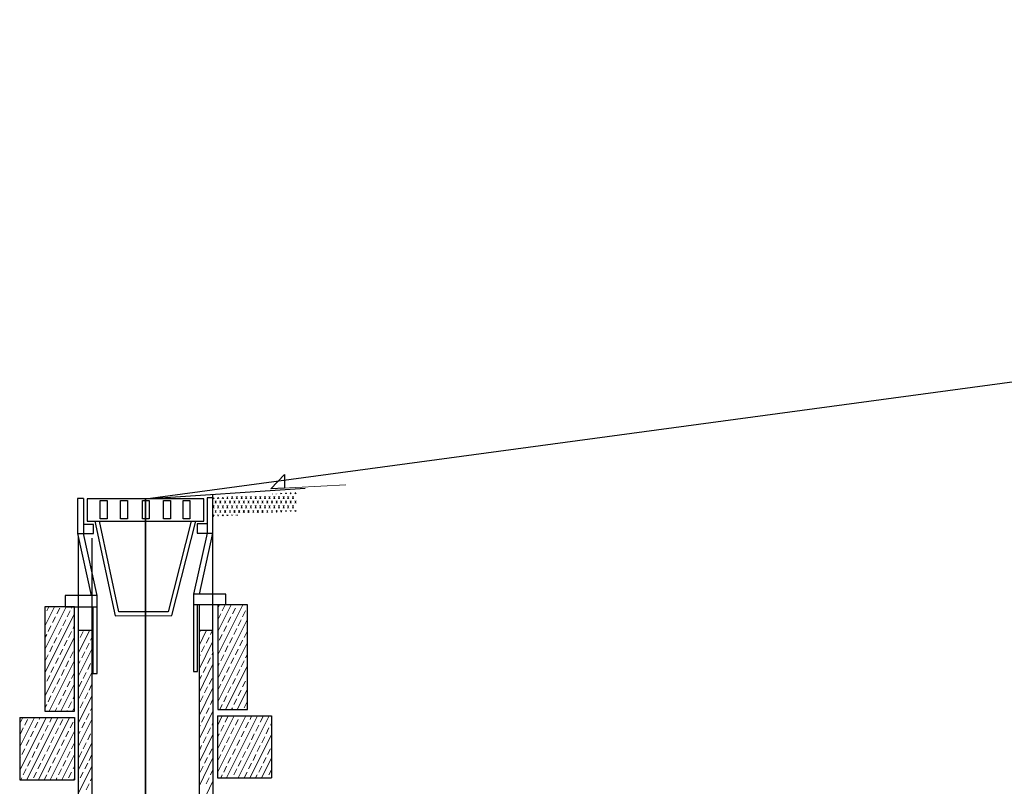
# Model space of a CAD drawing. Extents: x 5552506 to 5553307, y 5642054 to 5642708.
# Tile 70 of 73: x 5553294.521 to 5553295.447, y 5642433.021 to 5642433.741. Entities that reach past the tile are written whole.
import ezdxf
from ezdxf.lldxf.tags import DXFTag

# ---------------------------------------------------------------- set-up
doc = ezdxf.new("R2010")
doc.units = 0
doc.header["$MEASUREMENT"] = 0
doc.layers.add('IS_Tabelka_profilu', color=211, linetype='SOLID')
doc.layers.add('IS_Teren_proj', color=211, linetype='SOLID')
tags = doc.linetypes.add('SOLID', pattern=[10, 10, 0]).pattern_tags.tags
tags[6:7] = [DXFTag(74, 4), DXFTag(75, 0), DXFTag(340, '0'), DXFTag(46, 0.0), DXFTag(50, 0.0), DXFTag(44, 0.0), DXFTag(45, 0.0)]
tags[4:5] = [DXFTag(74, 4), DXFTag(75, 0), DXFTag(340, '0'), DXFTag(46, 0.0), DXFTag(50, 0.0), DXFTag(44, 0.0), DXFTag(45, 0.0)]

msp = doc.modelspace()

# ---------------------------------------------------------------- linework, layer by layer
at = {"color": 7, "linetype": 'Continuous', "lineweight": 5}
for p, q in [((5553294.75725, 5642433.30019), (5553294.76998, 5642433.31374)), ((5553294.76998, 5642433.31374), (5553294.76998, 5642433.30068)), ((5553294.82751, 5642433.30399), (5553294.75725, 5642433.30019)), ((5553294.77081, 5642433.29556), (5553294.77122, 5642433.29639)), ((5553294.77188, 5642433.29556), (5553294.77147, 5642433.29639)), ((5553294.77527, 5642433.29556), (5553294.77593, 5642433.29639)), ((5553294.77634, 5642433.29556), (5553294.77568, 5642433.29639)), ((5553294.77973, 5642433.29556), (5553294.78031, 5642433.29688)), ((5553294.78081, 5642433.29556), (5553294.7799, 5642433.29688)), ((5553294.58102, 5642433.29126), (5553294.57549, 5642433.29126)), ((5553294.57549, 5642433.29126), (5553294.57549, 5642433.25836)), ((5553294.58102, 5642433.29126), (5553294.58102, 5642433.25836)), ((5553294.69402, 5642433.29093), (5553294.58458, 5642433.29093)), ((5553294.58458, 5642433.29093), (5553294.58458, 5642433.26977)), ((5553294.60342, 5642433.28928), (5553294.59689, 5642433.28928)), ((5553294.59689, 5642433.28928), (5553294.59689, 5642433.27192)), ((5553294.60342, 5642433.27192), (5553294.60342, 5642433.28928)), ((5553294.62227, 5642433.28928), (5553294.61574, 5642433.28928)), ((5553294.61574, 5642433.28928), (5553294.61574, 5642433.27192)), ((5553294.62227, 5642433.27192), (5553294.62227, 5642433.28928)), ((5553294.64277, 5642433.28928), (5553294.63649, 5642433.28928)), ((5553294.63649, 5642433.28928), (5553294.63649, 5642433.27192)), ((5553294.64277, 5642433.27192), (5553294.64277, 5642433.28928)), ((5553294.66269, 5642433.28928), (5553294.65632, 5642433.28928)), ((5553294.65632, 5642433.28928), (5553294.65632, 5642433.27192)), ((5553294.66269, 5642433.27192), (5553294.66269, 5642433.28928)), ((5553294.68112, 5642433.28928), (5553294.67476, 5642433.28928)), ((5553294.67476, 5642433.28928), (5553294.67476, 5642433.27192)), ((5553294.68112, 5642433.27192), (5553294.68112, 5642433.28928)), ((5553294.69402, 5642433.26977), (5553294.69402, 5642433.29093)), ((5553294.7027, 5642433.29176), (5553294.69716, 5642433.29176)), ((5553294.69716, 5642433.29176), (5553294.69716, 5642433.25869)), ((5553294.7027, 5642433.29093), (5553294.70286, 5642433.29176)), ((5553294.7027, 5642433.25869), (5553294.7027, 5642433.29176)), ((5553294.70377, 5642433.29093), (5553294.70336, 5642433.29176)), ((5553294.70584, 5642433.28663), (5553294.70476, 5642433.28878)), ((5553294.70476, 5642433.28663), (5553294.70584, 5642433.28878)), ((5553294.70716, 5642433.29093), (5553294.70757, 5642433.29225)), ((5553294.70815, 5642433.29093), (5553294.70774, 5642433.29225)), ((5553294.7103, 5642433.28663), (5553294.70923, 5642433.28878)), ((5553294.70923, 5642433.28663), (5553294.7103, 5642433.28878)), ((5553294.71138, 5642433.29093), (5553294.71204, 5642433.29225)), ((5553294.71261, 5642433.29093), (5553294.71204, 5642433.29225)), ((5553294.71476, 5642433.28663), (5553294.71369, 5642433.28878)), ((5553294.71369, 5642433.28663), (5553294.71476, 5642433.28878)), ((5553294.71584, 5642433.29093), (5553294.71667, 5642433.29258)), ((5553294.71683, 5642433.29093), (5553294.71625, 5642433.29258)), ((5553294.71923, 5642433.28663), (5553294.71815, 5642433.28878)), ((5553294.71815, 5642433.28663), (5553294.71923, 5642433.28878)), ((5553294.72022, 5642433.29093), (5553294.72113, 5642433.29308)), ((5553294.72129, 5642433.29093), (5553294.72047, 5642433.29308)), ((5553294.72361, 5642433.28663), (5553294.72237, 5642433.28878)), ((5553294.72237, 5642433.28663), (5553294.72361, 5642433.28878)), ((5553294.72576, 5642433.29093), (5553294.72468, 5642433.29308)), ((5553294.72468, 5642433.29093), (5553294.72576, 5642433.29308)), ((5553294.72791, 5642433.28663), (5553294.72683, 5642433.28878)), ((5553294.72683, 5642433.28663), (5553294.72791, 5642433.28878)), ((5553294.73022, 5642433.29093), (5553294.72915, 5642433.29308)), ((5553294.72915, 5642433.29093), (5553294.73022, 5642433.29308)), ((5553294.73229, 5642433.28663), (5553294.73121, 5642433.28878)), ((5553294.73121, 5642433.28663), (5553294.73229, 5642433.28878)), ((5553294.7346, 5642433.29093), (5553294.73336, 5642433.29308)), ((5553294.73336, 5642433.29093), (5553294.7346, 5642433.29308)), ((5553294.73675, 5642433.28663), (5553294.73568, 5642433.28878)), ((5553294.73568, 5642433.28663), (5553294.73675, 5642433.28878)), ((5553294.7389, 5642433.29093), (5553294.73783, 5642433.29308)), ((5553294.73783, 5642433.29093), (5553294.7389, 5642433.29308)), ((5553294.74121, 5642433.28663), (5553294.74014, 5642433.28878)), ((5553294.74014, 5642433.28663), (5553294.74121, 5642433.28878)), ((5553294.74328, 5642433.29093), (5553294.74229, 5642433.29308)), ((5553294.74229, 5642433.29093), (5553294.74328, 5642433.29308)), ((5553294.74568, 5642433.28663), (5553294.74436, 5642433.28878)), ((5553294.74436, 5642433.28663), (5553294.74568, 5642433.28878)), ((5553294.74774, 5642433.29093), (5553294.74667, 5642433.29308)), ((5553294.74667, 5642433.29093), (5553294.74774, 5642433.29308)), ((5553294.74989, 5642433.28663), (5553294.74882, 5642433.28878)), ((5553294.74882, 5642433.28663), (5553294.74989, 5642433.28878)), ((5553294.75221, 5642433.29093), (5553294.75113, 5642433.29308)), ((5553294.75113, 5642433.29093), (5553294.75221, 5642433.29308)), ((5553294.75436, 5642433.28663), (5553294.75328, 5642433.28878)), ((5553294.75328, 5642433.28663), (5553294.75436, 5642433.28878)), ((5553294.75667, 5642433.29093), (5553294.75535, 5642433.29308)), ((5553294.75535, 5642433.29093), (5553294.75667, 5642433.29308)), ((5553294.75874, 5642433.28663), (5553294.75766, 5642433.28878)), ((5553294.75766, 5642433.28663), (5553294.75874, 5642433.28878)), ((5553294.75874, 5642433.29556), (5553294.75874, 5642433.29523)), ((5553294.76089, 5642433.29093), (5553294.75981, 5642433.29308)), ((5553294.75981, 5642433.29093), (5553294.76089, 5642433.29308)), ((5553294.76213, 5642433.29556), (5553294.76213, 5642433.29523)), ((5553294.7632, 5642433.28663), (5553294.76213, 5642433.28878)), ((5553294.76213, 5642433.28663), (5553294.7632, 5642433.28878)), ((5553294.7632, 5642433.29556), (5553294.76295, 5642433.29556)), ((5553294.76535, 5642433.29093), (5553294.76428, 5642433.29308)), ((5553294.76428, 5642433.29093), (5553294.76535, 5642433.29308)), ((5553294.76634, 5642433.29556), (5553294.76684, 5642433.29605)), ((5553294.76742, 5642433.28663), (5553294.76634, 5642433.28878)), ((5553294.76634, 5642433.28663), (5553294.76742, 5642433.28878)), ((5553294.76742, 5642433.29556), (5553294.76725, 5642433.29605)), ((5553294.76973, 5642433.29093), (5553294.76874, 5642433.29308)), ((5553294.76874, 5642433.29093), (5553294.76973, 5642433.29308)), ((5553294.77188, 5642433.28663), (5553294.77081, 5642433.28878)), ((5553294.77081, 5642433.28663), (5553294.77188, 5642433.28878)), ((5553294.7742, 5642433.29093), (5553294.77296, 5642433.29308)), ((5553294.77296, 5642433.29093), (5553294.7742, 5642433.29308)), ((5553294.77634, 5642433.28663), (5553294.77527, 5642433.28878)), ((5553294.77527, 5642433.28663), (5553294.77634, 5642433.28878)), ((5553294.77841, 5642433.29093), (5553294.77742, 5642433.29308)), ((5553294.77742, 5642433.29093), (5553294.77841, 5642433.29308)), ((5553294.78081, 5642433.28663), (5553294.77973, 5642433.28878)), ((5553294.77973, 5642433.28663), (5553294.78081, 5642433.28878)), ((5553294.7027, 5642433.2825), (5553294.70377, 5642433.28465)), ((5553294.70377, 5642433.282), (5553294.7027, 5642433.28415)), ((5553294.70584, 5642433.27787), (5553294.70476, 5642433.27985)), ((5553294.70476, 5642433.27787), (5553294.70584, 5642433.27985)), ((5553294.70815, 5642433.282), (5553294.70716, 5642433.28465)), ((5553294.70716, 5642433.282), (5553294.70815, 5642433.28465)), ((5553294.7103, 5642433.27787), (5553294.70923, 5642433.27985)), ((5553294.70923, 5642433.27787), (5553294.7103, 5642433.27985)), ((5553294.71261, 5642433.282), (5553294.71138, 5642433.28465)), ((5553294.71138, 5642433.282), (5553294.71261, 5642433.28465)), ((5553294.71476, 5642433.27787), (5553294.71369, 5642433.27985)), ((5553294.71369, 5642433.27787), (5553294.71476, 5642433.27985)), ((5553294.71683, 5642433.282), (5553294.71584, 5642433.28465)), ((5553294.71584, 5642433.282), (5553294.71683, 5642433.28465)), ((5553294.71923, 5642433.27787), (5553294.71815, 5642433.27985)), ((5553294.71815, 5642433.27787), (5553294.71923, 5642433.27985)), ((5553294.72129, 5642433.282), (5553294.72022, 5642433.28465)), ((5553294.72022, 5642433.282), (5553294.72129, 5642433.28465)), ((5553294.72361, 5642433.27787), (5553294.72237, 5642433.27985)), ((5553294.72237, 5642433.27787), (5553294.72361, 5642433.27985)), ((5553294.72576, 5642433.282), (5553294.72468, 5642433.28465)), ((5553294.72468, 5642433.282), (5553294.72576, 5642433.28465)), ((5553294.72791, 5642433.27787), (5553294.72683, 5642433.27985)), ((5553294.72683, 5642433.27787), (5553294.72791, 5642433.27985)), ((5553294.73022, 5642433.282), (5553294.72915, 5642433.28465)), ((5553294.72915, 5642433.282), (5553294.73022, 5642433.28465)), ((5553294.73229, 5642433.27787), (5553294.73121, 5642433.27985)), ((5553294.73121, 5642433.27787), (5553294.73229, 5642433.27985)), ((5553294.7346, 5642433.282), (5553294.73336, 5642433.28465)), ((5553294.73336, 5642433.282), (5553294.7346, 5642433.28465)), ((5553294.73675, 5642433.27787), (5553294.73568, 5642433.27985)), ((5553294.73568, 5642433.27787), (5553294.73675, 5642433.27985)), ((5553294.7389, 5642433.282), (5553294.73783, 5642433.28465)), ((5553294.73783, 5642433.282), (5553294.7389, 5642433.28465)), ((5553294.74121, 5642433.27787), (5553294.74014, 5642433.27985)), ((5553294.74014, 5642433.27787), (5553294.74121, 5642433.27985)), ((5553294.74328, 5642433.282), (5553294.74229, 5642433.28465)), ((5553294.74229, 5642433.282), (5553294.74328, 5642433.28465)), ((5553294.74568, 5642433.27787), (5553294.74436, 5642433.27985)), ((5553294.74436, 5642433.27787), (5553294.74568, 5642433.27985)), ((5553294.74774, 5642433.282), (5553294.74667, 5642433.28465)), ((5553294.74667, 5642433.282), (5553294.74774, 5642433.28465)), ((5553294.74989, 5642433.27787), (5553294.74882, 5642433.27985)), ((5553294.74882, 5642433.27787), (5553294.74989, 5642433.27985)), ((5553294.75221, 5642433.282), (5553294.75113, 5642433.28465)), ((5553294.75113, 5642433.282), (5553294.75221, 5642433.28465)), ((5553294.75436, 5642433.27787), (5553294.75328, 5642433.27985)), ((5553294.75328, 5642433.27787), (5553294.75436, 5642433.27985)), ((5553294.75667, 5642433.282), (5553294.75535, 5642433.28465)), ((5553294.75535, 5642433.282), (5553294.75667, 5642433.28465)), ((5553294.75874, 5642433.27787), (5553294.75766, 5642433.27985)), ((5553294.75766, 5642433.27787), (5553294.75874, 5642433.27985)), ((5553294.76089, 5642433.282), (5553294.75981, 5642433.28465)), ((5553294.75981, 5642433.282), (5553294.76089, 5642433.28465)), ((5553294.76295, 5642433.2782), (5553294.76213, 5642433.27985)), ((5553294.76213, 5642433.2782), (5553294.7632, 5642433.27985)), ((5553294.76535, 5642433.282), (5553294.76428, 5642433.28465)), ((5553294.76428, 5642433.282), (5553294.76535, 5642433.28465)), ((5553294.76725, 5642433.2782), (5553294.76634, 5642433.27985)), ((5553294.76684, 5642433.2782), (5553294.76742, 5642433.27985)), ((5553294.76973, 5642433.282), (5553294.76874, 5642433.28465)), ((5553294.76874, 5642433.282), (5553294.76973, 5642433.28465)), ((5553294.77147, 5642433.2787), (5553294.77081, 5642433.27985)), ((5553294.77122, 5642433.2787), (5553294.77188, 5642433.27985)), ((5553294.7742, 5642433.282), (5553294.77296, 5642433.28465)), ((5553294.77296, 5642433.282), (5553294.7742, 5642433.28465)), ((5553294.77568, 5642433.27903), (5553294.77527, 5642433.27985)), ((5553294.77593, 5642433.27903), (5553294.77634, 5642433.27985)), ((5553294.77841, 5642433.282), (5553294.77742, 5642433.28465)), ((5553294.77742, 5642433.282), (5553294.77841, 5642433.28465)), ((5553294.78015, 5642433.27903), (5553294.77973, 5642433.27985)), ((5553294.78031, 5642433.27903), (5553294.78081, 5642433.27985)), ((5553294.58458, 5642433.26977), (5553294.69402, 5642433.26977)), ((5553294.59177, 5642433.26977), (5553294.61086, 5642433.18083)), ((5553294.59607, 5642433.26977), (5553294.61425, 5642433.18463)), ((5553294.59689, 5642433.27192), (5553294.60342, 5642433.27192)), ((5553294.61574, 5642433.27192), (5553294.62227, 5642433.27192)), ((5553294.63649, 5642433.27192), (5553294.64277, 5642433.27192)), ((5553294.65632, 5642433.27192), (5553294.66269, 5642433.27192)), ((5553294.6822, 5642433.26977), (5553294.66079, 5642433.18463)), ((5553294.68658, 5642433.26977), (5553294.66418, 5642433.18133)), ((5553294.67476, 5642433.27192), (5553294.68112, 5642433.27192)), ((5553294.70336, 5642433.27407), (5553294.7027, 5642433.27572)), ((5553294.70286, 5642433.27407), (5553294.70377, 5642433.27572)), ((5553294.70774, 5642433.2744), (5553294.70716, 5642433.27572)), ((5553294.70757, 5642433.2744), (5553294.70815, 5642433.27572)), ((5553294.71204, 5642433.27489), (5553294.71138, 5642433.27572)), ((5553294.71204, 5642433.27489), (5553294.71261, 5642433.27572)), ((5553294.71625, 5642433.27489), (5553294.71584, 5642433.27572)), ((5553294.71667, 5642433.27489), (5553294.71683, 5642433.27572)), ((5553294.72047, 5642433.27522), (5553294.72022, 5642433.27572)), ((5553294.72113, 5642433.27522), (5553294.72129, 5642433.27572)), ((5553294.72468, 5642433.27572), (5553294.72468, 5642433.27522)), ((5553294.72576, 5642433.27572), (5553294.72576, 5642433.27522)), ((5553294.59053, 5642433.26679), (5553294.58102, 5642433.26679)), ((5553294.59053, 5642433.25836), (5553294.59053, 5642433.26679)), ((5553294.69716, 5642433.26729), (5553294.6879, 5642433.26729)), ((5553294.6879, 5642433.26729), (5553294.6879, 5642433.25869)), ((5553294.57549, 5642433.25836), (5553294.58838, 5642433.20001)), ((5553294.57549, 5642433.25836), (5553294.59053, 5642433.25836)), ((5553294.58102, 5642433.25836), (5553294.59392, 5642433.20001)), ((5553294.69716, 5642433.25869), (5553294.68451, 5642433.20116)), ((5553294.6879, 5642433.25869), (5553294.7027, 5642433.25869)), ((5553294.7027, 5642433.25869), (5553294.69021, 5642433.20116)), ((5553294.56391, 5642433.20001), (5553294.59392, 5642433.20001)), ((5553294.56391, 5642433.18943), (5553294.56391, 5642433.20001)), ((5553294.59392, 5642433.12677), (5553294.59392, 5642433.20001)), ((5553294.71493, 5642433.20116), (5553294.68451, 5642433.20116)), ((5553294.68451, 5642433.20116), (5553294.68451, 5642433.12842)), ((5553294.71493, 5642433.20116), (5553294.71493, 5642433.19108)), ((5553294.54482, 5642433.17108), (5553294.55391, 5642433.18943)), ((5553294.54482, 5642433.14909), (5553294.5649, 5642433.18943)), ((5553294.54655, 5642433.18546), (5553294.54846, 5642433.18943)), ((5553294.55606, 5642433.18265), (5553294.55879, 5642433.1881)), ((5553294.56581, 5642433.18), (5553294.56854, 5642433.18546)), ((5553294.56978, 5642433.1881), (5553294.57044, 5642433.18943)), ((5553294.57276, 5642433.18943), (5553294.59392, 5642433.18943)), ((5553294.58987, 5642433.18943), (5553294.58987, 5642433.12677)), ((5553294.71071, 5642433.19108), (5553294.68451, 5642433.19108)), ((5553294.68831, 5642433.12842), (5553294.68831, 5642433.19108)), ((5553294.70732, 5642433.1881), (5553294.70881, 5642433.19108)), ((5553294.70732, 5642433.16612), (5553294.71981, 5642433.19108)), ((5553294.70732, 5642433.14413), (5553294.7308, 5642433.19108)), ((5553294.71138, 5642433.18546), (5553294.7141, 5642433.19108)), ((5553294.72113, 5642433.18265), (5553294.72386, 5642433.1881)), ((5553294.7251, 5642433.19108), (5553294.72534, 5642433.19108)), ((5553294.73063, 5642433.18), (5553294.73336, 5642433.18546)), ((5553294.73485, 5642433.1881), (5553294.7351, 5642433.18893)), ((5553294.54482, 5642433.1271), (5553294.57276, 5642433.18298)), ((5553294.54482, 5642433.18215), (5553294.54507, 5642433.18265)), ((5553294.55201, 5642433.17455), (5553294.55474, 5642433.18)), ((5553294.56152, 5642433.17157), (5553294.56433, 5642433.17703)), ((5553294.61086, 5642433.18083), (5553294.66418, 5642433.18133)), ((5553294.61425, 5642433.18463), (5553294.66079, 5642433.18463)), ((5553294.70732, 5642433.17703), (5553294.71005, 5642433.18265)), ((5553294.70732, 5642433.12198), (5553294.7351, 5642433.17785)), ((5553294.71683, 5642433.17455), (5553294.71964, 5642433.18)), ((5553294.72658, 5642433.17157), (5553294.72931, 5642433.17703)), ((5553294.54779, 5642433.16612), (5553294.55052, 5642433.17157)), ((5553294.55755, 5642433.16347), (5553294.56028, 5642433.16909)), ((5553294.57127, 5642433.16909), (5553294.57276, 5642433.17207)), ((5553294.57615, 5642433.14578), (5553294.58697, 5642433.16727)), ((5553294.6898, 5642433.15289), (5553294.69674, 5642433.16727)), ((5553294.69088, 5642433.16612), (5553294.69129, 5642433.16727)), ((5553294.70038, 5642433.16347), (5553294.70228, 5642433.16727)), ((5553294.71286, 5642433.16612), (5553294.71559, 5642433.17157)), ((5553294.72237, 5642433.16347), (5553294.7251, 5642433.16909)), ((5553294.54482, 5642433.16016), (5553294.54655, 5642433.16347)), ((5553294.54482, 5642433.10511), (5553294.57276, 5642433.16099)), ((5553294.55333, 5642433.15504), (5553294.55606, 5642433.1605)), ((5553294.563, 5642433.15256), (5553294.56581, 5642433.15802)), ((5553294.56705, 5642433.1605), (5553294.56978, 5642433.16612)), ((5553294.57615, 5642433.15669), (5553294.57681, 5642433.15802)), ((5553294.57805, 5642433.1605), (5553294.58078, 5642433.16612)), ((5553294.5878, 5642433.15802), (5553294.58904, 5642433.1605)), ((5553294.69633, 5642433.15504), (5553294.69906, 5642433.1605)), ((5553294.70865, 5642433.15802), (5553294.71138, 5642433.16347)), ((5553294.71832, 5642433.15504), (5553294.72113, 5642433.1605)), ((5553294.72791, 5642433.15256), (5553294.73063, 5642433.15802)), ((5553294.73212, 5642433.1605), (5553294.73485, 5642433.16612)), ((5553294.54928, 5642433.1471), (5553294.55201, 5642433.15256)), ((5553294.55879, 5642433.14413), (5553294.56152, 5642433.14958)), ((5553294.57251, 5642433.14958), (5553294.57276, 5642433.14992)), ((5553294.57615, 5642433.1238), (5553294.58904, 5642433.14958)), ((5553294.58359, 5642433.14958), (5553294.58631, 5642433.15504)), ((5553294.6898, 5642433.1309), (5553294.70245, 5642433.15636)), ((5553294.69212, 5642433.1471), (5553294.69484, 5642433.15256)), ((5553294.70732, 5642433.09999), (5553294.7351, 5642433.15587)), ((5553294.70732, 5642433.15504), (5553294.70732, 5642433.15471)), ((5553294.7141, 5642433.1471), (5553294.71683, 5642433.15256)), ((5553294.72386, 5642433.14413), (5553294.72658, 5642433.14958)), ((5553294.54507, 5642433.13851), (5553294.54779, 5642433.14413)), ((5553294.54887, 5642433.09123), (5553294.57276, 5642433.139)), ((5553294.55474, 5642433.13603), (5553294.55755, 5642433.14148)), ((5553294.56854, 5642433.14148), (5553294.57127, 5642433.1471)), ((5553294.57954, 5642433.14148), (5553294.58226, 5642433.1471)), ((5553294.6898, 5642433.14198), (5553294.69088, 5642433.14413)), ((5553294.69757, 5642433.13603), (5553294.70038, 5642433.14148)), ((5553294.70187, 5642433.14413), (5553294.70245, 5642433.14578)), ((5553294.71005, 5642433.13851), (5553294.71286, 5642433.14413)), ((5553294.71964, 5642433.13603), (5553294.72237, 5642433.14148)), ((5553294.73336, 5642433.14148), (5553294.7351, 5642433.14496)), ((5553294.55052, 5642433.1276), (5553294.55333, 5642433.13305)), ((5553294.56028, 5642433.12495), (5553294.563, 5642433.13057)), ((5553294.56433, 5642433.13305), (5553294.56705, 5642433.13851)), ((5553294.57615, 5642433.13471), (5553294.57805, 5642433.13851)), ((5553294.58507, 5642433.13057), (5553294.5878, 5642433.13603)), ((5553294.6898, 5642433.10892), (5553294.70245, 5642433.13471)), ((5553294.6936, 5642433.1276), (5553294.69633, 5642433.13305)), ((5553294.70732, 5642433.13305), (5553294.70865, 5642433.13603)), ((5553294.71452, 5642433.09288), (5553294.7351, 5642433.13388)), ((5553294.71559, 5642433.1276), (5553294.71832, 5642433.13305)), ((5553294.7251, 5642433.12495), (5553294.72791, 5642433.13057)), ((5553294.72931, 5642433.13305), (5553294.73212, 5642433.13851)), ((5553294.54655, 5642433.1195), (5553294.54928, 5642433.12495)), ((5553294.55606, 5642433.11652), (5553294.55879, 5642433.12198)), ((5553294.56978, 5642433.12198), (5553294.57251, 5642433.1276)), ((5553294.57615, 5642433.10181), (5553294.58904, 5642433.1276)), ((5553294.58078, 5642433.12198), (5553294.58359, 5642433.1276)), ((5553294.58987, 5642433.12677), (5553294.59392, 5642433.12677)), ((5553294.68451, 5642433.12842), (5553294.68831, 5642433.12842)), ((5553294.6898, 5642433.11999), (5553294.69212, 5642433.12495)), ((5553294.69906, 5642433.11652), (5553294.70187, 5642433.12198)), ((5553294.71138, 5642433.1195), (5553294.7141, 5642433.12495)), ((5553294.72113, 5642433.11652), (5553294.72386, 5642433.12198)), ((5553294.73485, 5642433.12198), (5553294.7351, 5642433.12297)), ((5553294.54482, 5642433.11619), (5553294.54507, 5642433.11652)), ((5553294.55201, 5642433.10859), (5553294.55474, 5642433.11404)), ((5553294.55986, 5642433.09123), (5553294.57276, 5642433.11702)), ((5553294.56581, 5642433.11404), (5553294.56854, 5642433.1195)), ((5553294.57681, 5642433.11404), (5553294.57954, 5642433.1195)), ((5553294.58631, 5642433.11107), (5553294.58904, 5642433.11652)), ((5553294.6898, 5642433.08693), (5553294.70245, 5642433.11272)), ((5553294.69484, 5642433.10859), (5553294.69757, 5642433.11404)), ((5553294.70732, 5642433.11107), (5553294.71005, 5642433.11652)), ((5553294.71683, 5642433.10859), (5553294.71964, 5642433.11404)), ((5553294.72551, 5642433.09288), (5553294.7351, 5642433.11189)), ((5553294.73063, 5642433.11404), (5553294.73336, 5642433.1195)), ((5553294.54779, 5642433.09999), (5553294.55052, 5642433.10561)), ((5553294.55755, 5642433.09751), (5553294.56028, 5642433.10297)), ((5553294.56152, 5642433.10561), (5553294.56433, 5642433.11107)), ((5553294.57127, 5642433.10297), (5553294.57276, 5642433.10594)), ((5553294.57615, 5642433.07966), (5553294.58904, 5642433.10561)), ((5553294.58226, 5642433.10297), (5553294.58507, 5642433.10859)), ((5553294.69088, 5642433.09999), (5553294.6936, 5642433.10561)), ((5553294.71286, 5642433.09999), (5553294.71559, 5642433.10561)), ((5553294.72237, 5642433.09751), (5553294.7251, 5642433.10297)), ((5553294.72658, 5642433.10561), (5553294.72931, 5642433.11107)), ((5553294.54482, 5642433.0942), (5553294.54655, 5642433.09751)), ((5553294.55432, 5642433.09123), (5553294.55606, 5642433.09453)), ((5553294.56705, 5642433.09453), (5553294.56978, 5642433.09999)), ((5553294.57086, 5642433.09123), (5553294.57276, 5642433.09503)), ((5553294.57805, 5642433.09453), (5553294.58078, 5642433.09999)), ((5553294.5878, 5642433.09205), (5553294.58904, 5642433.09453)), ((5553294.69633, 5642433.08908), (5553294.69906, 5642433.09453)), ((5553294.70038, 5642433.09751), (5553294.70245, 5642433.10181)), ((5553294.70923, 5642433.09288), (5553294.71138, 5642433.09751)), ((5553294.72005, 5642433.09288), (5553294.72113, 5642433.09453)), ((5553294.73212, 5642433.09453), (5553294.73485, 5642433.09999)), ((5553294.5211, 5642433.07966), (5553294.52391, 5642433.08528)), ((5553294.5211, 5642433.05767), (5553294.5349, 5642433.08528)), ((5553294.5211, 5642433.03568), (5553294.54589, 5642433.08528)), ((5553294.52581, 5642433.078), (5553294.52854, 5642433.08362)), ((5553294.52771, 5642433.02675), (5553294.55689, 5642433.08528)), ((5553294.5387, 5642433.02675), (5553294.56788, 5642433.08528)), ((5553294.53953, 5642433.08362), (5553294.54036, 5642433.08528)), ((5553294.54928, 5642433.08098), (5553294.55135, 5642433.08528)), ((5553294.55879, 5642433.078), (5553294.56152, 5642433.08362)), ((5553294.56532, 5642433.09123), (5553294.56581, 5642433.09205)), ((5553294.57615, 5642433.09073), (5553294.57681, 5642433.09205)), ((5553294.57615, 5642433.05767), (5553294.58904, 5642433.08362)), ((5553294.58359, 5642433.08362), (5553294.58631, 5642433.08908)), ((5553294.6898, 5642433.06494), (5553294.70245, 5642433.09073)), ((5553294.69212, 5642433.08098), (5553294.69484, 5642433.08643)), ((5553294.70716, 5642433.07767), (5553294.71154, 5642433.08693)), ((5553294.70716, 5642433.05569), (5553294.72262, 5642433.08693)), ((5553294.70716, 5642433.03353), (5553294.73361, 5642433.08693)), ((5553294.7141, 5642433.08098), (5553294.71683, 5642433.08643)), ((5553294.71534, 5642433.02857), (5553294.7446, 5642433.08693)), ((5553294.72386, 5642433.078), (5553294.72658, 5642433.08362)), ((5553294.72642, 5642433.02857), (5553294.7556, 5642433.08693)), ((5553294.72791, 5642433.08643), (5553294.72807, 5642433.08693)), ((5553294.73758, 5642433.08362), (5553294.73907, 5642433.08693)), ((5553294.74708, 5642433.08098), (5553294.74989, 5642433.08643)), ((5553294.52176, 5642433.07007), (5553294.52449, 5642433.07552)), ((5553294.53548, 5642433.07552), (5553294.53829, 5642433.08098)), ((5553294.54507, 5642433.07255), (5553294.54779, 5642433.078)), ((5553294.55474, 5642433.07007), (5553294.55755, 5642433.07552)), ((5553294.56854, 5642433.07552), (5553294.57127, 5642433.08098)), ((5553294.57954, 5642433.07552), (5553294.58226, 5642433.08098)), ((5553294.6898, 5642433.07585), (5553294.69088, 5642433.078)), ((5553294.69757, 5642433.07007), (5553294.70038, 5642433.07552)), ((5553294.70187, 5642433.078), (5553294.70245, 5642433.07966)), ((5553294.71005, 5642433.07255), (5553294.71286, 5642433.078)), ((5553294.71964, 5642433.07007), (5553294.72237, 5642433.07552)), ((5553294.73336, 5642433.07552), (5553294.73609, 5642433.08098)), ((5553294.74312, 5642433.07255), (5553294.74584, 5642433.078)), ((5553294.75262, 5642433.07007), (5553294.75535, 5642433.07552)), ((5553294.75684, 5642433.078), (5553294.75766, 5642433.08015)), ((5553294.53126, 5642433.06709), (5553294.53407, 5642433.07255)), ((5553294.54102, 5642433.06445), (5553294.54374, 5642433.07007)), ((5553294.5497, 5642433.02675), (5553294.57251, 5642433.07255)), ((5553294.55052, 5642433.06147), (5553294.55333, 5642433.06709)), ((5553294.56433, 5642433.06709), (5553294.56705, 5642433.07255)), ((5553294.57615, 5642433.06875), (5553294.57805, 5642433.07255)), ((5553294.58507, 5642433.06445), (5553294.5878, 5642433.07007)), ((5553294.6898, 5642433.04296), (5553294.70245, 5642433.06875)), ((5553294.6936, 5642433.06147), (5553294.69633, 5642433.06709)), ((5553294.70716, 5642433.0666), (5553294.70865, 5642433.07007)), ((5553294.71559, 5642433.06147), (5553294.71832, 5642433.06709)), ((5553294.72931, 5642433.06709), (5553294.73212, 5642433.07255)), ((5553294.73741, 5642433.02857), (5553294.75766, 5642433.06908)), ((5553294.7389, 5642433.06445), (5553294.74163, 5642433.07007)), ((5553294.74857, 5642433.06147), (5553294.75138, 5642433.06709)), ((5553294.523, 5642433.05056), (5553294.52581, 5642433.05602)), ((5553294.5273, 5642433.05899), (5553294.53002, 5642433.06445)), ((5553294.5368, 5642433.05602), (5553294.53953, 5642433.06147)), ((5553294.54655, 5642433.05354), (5553294.54928, 5642433.05899)), ((5553294.55606, 5642433.05056), (5553294.55879, 5642433.05602)), ((5553294.56028, 5642433.05899), (5553294.563, 5642433.06445)), ((5553294.56978, 5642433.05602), (5553294.57251, 5642433.06147)), ((5553294.57615, 5642433.03568), (5553294.58904, 5642433.06147)), ((5553294.58078, 5642433.05602), (5553294.58359, 5642433.06147)), ((5553294.6898, 5642433.05387), (5553294.69212, 5642433.05899)), ((5553294.69906, 5642433.05056), (5553294.70187, 5642433.05602)), ((5553294.71138, 5642433.05354), (5553294.7141, 5642433.05899)), ((5553294.72113, 5642433.05056), (5553294.72386, 5642433.05602)), ((5553294.7251, 5642433.05899), (5553294.72791, 5642433.06445)), ((5553294.73485, 5642433.05602), (5553294.73758, 5642433.06147)), ((5553294.74436, 5642433.05354), (5553294.74708, 5642433.05899)), ((5553294.75411, 5642433.05056), (5553294.75684, 5642433.05602)), ((5553294.5211, 5642433.04676), (5553294.52176, 5642433.04792)), ((5553294.53275, 5642433.04792), (5553294.53548, 5642433.05354)), ((5553294.54226, 5642433.0451), (5553294.54507, 5642433.05056)), ((5553294.55201, 5642433.04246), (5553294.55474, 5642433.04792)), ((5553294.56069, 5642433.02675), (5553294.57251, 5642433.05056)), ((5553294.56581, 5642433.04792), (5553294.56854, 5642433.05354)), ((5553294.57681, 5642433.04792), (5553294.57954, 5642433.05354)), ((5553294.58631, 5642433.0451), (5553294.58904, 5642433.05056)), ((5553294.6898, 5642433.02097), (5553294.70245, 5642433.04676)), ((5553294.69484, 5642433.04246), (5553294.69757, 5642433.04792)), ((5553294.70732, 5642433.0451), (5553294.71005, 5642433.05056)), ((5553294.71683, 5642433.04246), (5553294.71964, 5642433.04792)), ((5553294.73063, 5642433.04792), (5553294.73336, 5642433.05354)), ((5553294.74039, 5642433.0451), (5553294.74312, 5642433.05056)), ((5553294.74841, 5642433.02857), (5553294.75766, 5642433.04709)), ((5553294.74989, 5642433.04246), (5553294.75262, 5642433.04792)), ((5553294.52854, 5642433.03948), (5553294.53126, 5642433.0451)), ((5553294.53829, 5642433.037), (5553294.54102, 5642433.04246)), ((5553294.54779, 5642433.03403), (5553294.55052, 5642433.03948)), ((5553294.56152, 5642433.03948), (5553294.56433, 5642433.0451)), ((5553294.57127, 5642433.037), (5553294.57251, 5642433.03948)), ((5553294.57615, 5642433.01369), (5553294.58904, 5642433.03948)), ((5553294.58226, 5642433.037), (5553294.58507, 5642433.04246)), ((5553294.69088, 5642433.03403), (5553294.6936, 5642433.03948)), ((5553294.71286, 5642433.03403), (5553294.71559, 5642433.03948)), ((5553294.72658, 5642433.03948), (5553294.72931, 5642433.0451)), ((5553294.73609, 5642433.037), (5553294.7389, 5642433.04246)), ((5553294.74584, 5642433.03403), (5553294.74857, 5642433.03948)), ((5553294.52217, 5642433.02675), (5553294.523, 5642433.02857)), ((5553294.52449, 5642433.03155), (5553294.5273, 5642433.037)), ((5553294.53407, 5642433.02857), (5553294.5368, 5642433.03403)), ((5553294.54416, 5642433.02675), (5553294.54655, 5642433.03155)), ((5553294.55523, 5642433.02675), (5553294.55606, 5642433.02857)), ((5553294.55755, 5642433.03155), (5553294.56028, 5642433.037)), ((5553294.56705, 5642433.02857), (5553294.56978, 5642433.03403)), ((5553294.57168, 5642433.02675), (5553294.57251, 5642433.02857)), ((5553294.57805, 5642433.02857), (5553294.58078, 5642433.03403)), ((5553294.5878, 5642433.02593), (5553294.58904, 5642433.02857)), ((5553294.69633, 5642433.02295), (5553294.69906, 5642433.02857)), ((5553294.70038, 5642433.03155), (5553294.70245, 5642433.03568)), ((5553294.71005, 5642433.02857), (5553294.71138, 5642433.03155)), ((5553294.72088, 5642433.02857), (5553294.72113, 5642433.02857)), ((5553294.72237, 5642433.03155), (5553294.7251, 5642433.037)), ((5553294.73212, 5642433.02857), (5553294.73485, 5642433.03403)), ((5553294.74287, 5642433.02857), (5553294.74436, 5642433.03155)), ((5553294.75386, 5642433.02857), (5553294.75411, 5642433.02857)), ((5553294.75535, 5642433.03155), (5553294.75766, 5642433.03618)), ((5553294.57615, 5642433.02477), (5553294.57681, 5642433.02593)), ((5553294.58359, 5642433.0175), (5553294.58631, 5642433.02295)), ((5553294.6936, 5642433.00659), (5553294.70245, 5642433.02477))]:
    msp.add_line(p, q, dxfattribs=at)
at = {"color": 7, "linetype": 'Continuous', "lineweight": -2}
for p, q in [((5553294.75725, 5642433.30019), (5553294.76998, 5642433.31374)), ((5553294.76998, 5642433.31374), (5553294.76998, 5642433.30068)), ((5553294.76998, 5642433.30068), (5553294.75725, 5642433.30019)), ((5553294.58102, 5642433.29126), (5553294.57549, 5642433.29126)), ((5553294.57549, 5642433.29126), (5553294.57549, 5642433.25836)), ((5553294.58102, 5642433.29126), (5553294.58102, 5642433.25836)), ((5553294.69402, 5642433.29093), (5553294.58458, 5642433.29093)), ((5553294.58458, 5642433.29093), (5553294.58458, 5642433.26977)), ((5553294.59689, 5642433.28928), (5553294.60342, 5642433.28928)), ((5553294.59689, 5642433.27192), (5553294.59689, 5642433.28928)), ((5553294.60342, 5642433.28928), (5553294.60342, 5642433.27192)), ((5553294.61574, 5642433.28928), (5553294.62227, 5642433.28928)), ((5553294.61574, 5642433.27192), (5553294.61574, 5642433.28928)), ((5553294.62227, 5642433.28928), (5553294.62227, 5642433.27192)), ((5553294.63649, 5642433.28928), (5553294.64277, 5642433.28928)), ((5553294.63649, 5642433.27192), (5553294.63649, 5642433.28928)), ((5553294.64277, 5642433.28928), (5553294.64277, 5642433.27192)), ((5553294.65632, 5642433.28928), (5553294.66269, 5642433.28928)), ((5553294.65632, 5642433.27192), (5553294.65632, 5642433.28928)), ((5553294.66269, 5642433.28928), (5553294.66269, 5642433.27192)), ((5553294.67476, 5642433.28928), (5553294.68112, 5642433.28928)), ((5553294.67476, 5642433.27192), (5553294.67476, 5642433.28928)), ((5553294.68112, 5642433.28928), (5553294.68112, 5642433.27192)), ((5553294.69402, 5642433.26977), (5553294.69402, 5642433.29093)), ((5553294.7027, 5642433.29176), (5553294.69716, 5642433.29176)), ((5553294.69716, 5642433.29176), (5553294.69716, 5642433.25869)), ((5553294.7027, 5642433.25869), (5553294.7027, 5642433.29176)), ((5553294.58458, 5642433.26977), (5553294.69402, 5642433.26977)), ((5553294.59177, 5642433.26977), (5553294.61086, 5642433.18083)), ((5553294.61425, 5642433.18463), (5553294.59607, 5642433.26977)), ((5553294.60342, 5642433.27192), (5553294.59689, 5642433.27192)), ((5553294.62227, 5642433.27192), (5553294.61574, 5642433.27192)), ((5553294.64277, 5642433.27192), (5553294.63649, 5642433.27192)), ((5553294.66269, 5642433.27192), (5553294.65632, 5642433.27192)), ((5553294.6822, 5642433.26977), (5553294.66079, 5642433.18463)), ((5553294.66418, 5642433.18133), (5553294.68658, 5642433.26977)), ((5553294.68112, 5642433.27192), (5553294.67476, 5642433.27192)), ((5553294.59053, 5642433.26679), (5553294.58102, 5642433.26679)), ((5553294.59053, 5642433.25836), (5553294.59053, 5642433.26679)), ((5553294.69716, 5642433.26729), (5553294.6879, 5642433.26729)), ((5553294.6879, 5642433.26729), (5553294.6879, 5642433.25869)), ((5553294.57549, 5642433.25836), (5553294.58838, 5642433.20001)), ((5553294.57549, 5642433.25836), (5553294.59053, 5642433.25836)), ((5553294.59392, 5642433.20001), (5553294.58102, 5642433.25836)), ((5553294.69716, 5642433.25869), (5553294.68451, 5642433.20116)), ((5553294.6879, 5642433.25869), (5553294.7027, 5642433.25869)), ((5553294.69021, 5642433.20116), (5553294.7027, 5642433.25869)), ((5553294.59392, 5642433.20001), (5553294.56391, 5642433.20001)), ((5553294.56391, 5642433.20001), (5553294.56391, 5642433.18943)), ((5553294.59392, 5642433.12677), (5553294.59392, 5642433.20001)), ((5553294.68451, 5642433.20116), (5553294.68451, 5642433.12842)), ((5553294.71493, 5642433.20116), (5553294.68451, 5642433.20116)), ((5553294.71493, 5642433.19108), (5553294.71493, 5642433.20116)), ((5553294.56391, 5642433.18943), (5553294.59392, 5642433.18943)), ((5553294.58987, 5642433.18943), (5553294.58987, 5642433.12677)), ((5553294.71493, 5642433.19108), (5553294.68451, 5642433.19108)), ((5553294.68831, 5642433.12842), (5553294.68831, 5642433.19108)), ((5553294.61086, 5642433.18083), (5553294.66418, 5642433.18133)), ((5553294.66079, 5642433.18463), (5553294.61425, 5642433.18463)), ((5553294.58987, 5642433.12677), (5553294.59392, 5642433.12677)), ((5553294.68451, 5642433.12842), (5553294.68831, 5642433.12842))]:
    msp.add_line(p, q, dxfattribs=at)
at = {"color": 7, "linetype": 'Continuous', "lineweight": 25}
for p, q in [((5553294.70246, 5642433.29514), (5553294.70269, 5642431.67464)), ((5553294.57615, 5642433.25537), (5553294.57615, 5642431.52385)), ((5553294.58904, 5642433.25372), (5553294.58904, 5642431.5222)), ((5553294.57276, 5642433.18943), (5553294.54482, 5642433.18943)), ((5553294.54482, 5642433.18943), (5553294.54482, 5642433.09123)), ((5553294.57276, 5642433.09123), (5553294.57276, 5642433.18943)), ((5553294.6898, 5642433.19108), (5553294.6898, 5642431.67464)), ((5553294.7351, 5642433.19108), (5553294.70732, 5642433.19108)), ((5553294.70732, 5642433.19108), (5553294.70732, 5642433.09288)), ((5553294.7351, 5642433.09288), (5553294.7351, 5642433.19108)), ((5553294.57615, 5642433.16727), (5553294.58904, 5642433.16727)), ((5553294.6898, 5642433.16727), (5553294.70245, 5642433.16727)), ((5553294.70732, 5642433.09288), (5553294.7351, 5642433.09288)), ((5553294.5211, 5642433.08528), (5553294.5211, 5642433.02675)), ((5553294.5211, 5642433.08528), (5553294.57251, 5642433.08528)), ((5553294.54482, 5642433.09123), (5553294.57276, 5642433.09123)), ((5553294.57251, 5642433.08528), (5553294.57251, 5642433.02675)), ((5553294.70716, 5642433.08693), (5553294.70716, 5642433.02857)), ((5553294.70716, 5642433.08693), (5553294.75766, 5642433.08693)), ((5553294.75766, 5642433.08693), (5553294.75766, 5642433.02857)), ((5553294.70716, 5642433.02857), (5553294.75766, 5642433.02857)), ((5553294.5211, 5642433.02675), (5553294.57251, 5642433.02675))]:
    msp.add_line(p, q, dxfattribs=at)
at = {"layer": 'IS_Tabelka_profilu', "ltscale": 0.01}
for p, q in [((5553294.6393, 5642433.29093), (5553294.6393, 5642422.09093)), ((5553294.6393, 5642422.09093), (5553294.6393, 5642433.29093))]:
    msp.add_line(p, q, dxfattribs=at)
at = {"layer": 'IS_Teren_proj', "ltscale": 0.01}
for q in [(5553297.9793, 5642433.74093), (5553294.7893, 5642433.30093)]:
    msp.add_line((5553294.6393, 5642433.29093), q, dxfattribs=at)

doc.saveas('drawing.dxf')
